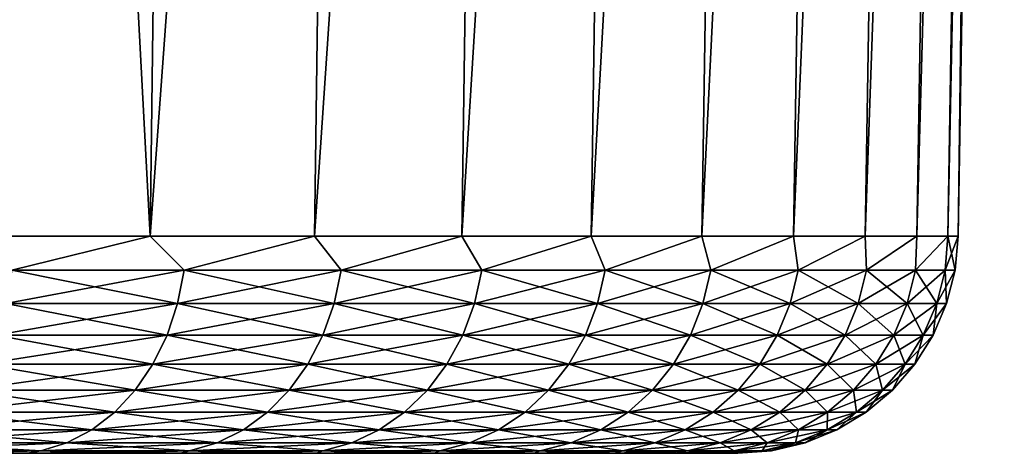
# Model space of a CAD drawing. Header units: metres. Extents: x -150 to 146, y -127 to 82.
# Tile 255 of 256: x 98.57 to 107.5, y 53.5 to 57.43. Entities that reach past the tile are written whole.
import ezdxf

# ---------------------------------------------------------------- set-up
doc = ezdxf.new("R2010")
doc.units = ezdxf.units.M
doc.layers.add('solid_ELLA_AP_WANNE_SW0001', color=7, linetype='CONTINUOUS')

msp = doc.modelspace()

# ---------------------------------------------------------------- linework, layer by layer
at = {"layer": 'solid_ELLA_AP_WANNE_SW0001'}
for points in [[(98.116341, 55.466671, -22.247248), (98.417389, 80.5, -22.535196), (100.072311, 80.5, -20.679173)], [(99.751518, 55.466671, -20.41243), (98.116341, 55.466671, -22.247248), (100.072311, 80.5, -20.679173)], [(99.751518, 55.466671, 20.412424), (98.417534, 80.5, 22.535038), (98.116341, 55.466671, 22.24724)], [(99.751518, 55.466671, 20.412424), (100.072449, 80.5, 20.679001), (98.417534, 80.5, 22.535038)], [(99.751518, 55.466671, -20.41243), (100.072311, 80.5, -20.679173), (101.581612, 80.5, -18.698208)], [(101.241447, 55.466671, -18.457827), (99.751518, 55.466671, -20.41243), (101.581612, 80.5, -18.698208)], [(99.751518, 55.466671, 20.412424), (101.581734, 80.5, 18.698023), (100.072449, 80.5, 20.679001)], [(101.241447, 55.466671, 18.457819), (101.581734, 80.5, 18.698023), (99.751518, 55.466671, 20.412424)], [(101.241447, 55.466671, -18.457827), (101.581612, 80.5, -18.698208), (102.936333, 80.5, -16.607479)], [(102.577385, 55.466671, -16.394903), (101.241447, 55.466671, -18.457827), (102.936333, 80.5, -16.607479)], [(101.241447, 55.466671, 18.457819), (102.936447, 80.5, 16.607286), (101.581734, 80.5, 18.698023)], [(102.577385, 55.466671, 16.394897), (102.936447, 80.5, 16.607286), (101.241447, 55.466671, 18.457819)], [(102.577385, 55.466671, -16.394903), (102.936333, 80.5, -16.607479), (104.123558, 80.5, -14.423231)], [(103.751488, 55.466671, -14.23577), (102.577385, 55.466671, -16.394903), (104.123558, 80.5, -14.423231)], [(102.577385, 55.466671, 16.394897), (104.12365, 80.5, 14.423036), (102.936447, 80.5, 16.607286)], [(103.751488, 55.466671, 14.235764), (104.12365, 80.5, 14.423036), (102.577385, 55.466671, 16.394897)], [(103.751488, 55.466671, -14.23577), (104.123558, 80.5, -14.423231), (105.144173, 80.5, -12.147495)], [(104.756859, 55.466671, -11.993094), (103.751488, 55.466671, -14.23577), (105.144173, 80.5, -12.147495)], [(103.751488, 55.466671, 14.235764), (105.144249, 80.5, 12.147302), (104.12365, 80.5, 14.423036)], [(104.756859, 55.466671, 11.993089), (105.144249, 80.5, 12.147302), (103.751488, 55.466671, 14.235764)], [(104.756859, 55.466671, -11.993094), (105.144173, 80.5, -12.147495), (105.983849, 80.5, -9.809517)], [(105.587608, 55.466671, -9.680039), (104.756859, 55.466671, -11.993094), (105.983849, 80.5, -9.809517)], [(104.756859, 55.466671, 11.993089), (105.983902, 80.5, 9.809337), (105.144249, 80.5, 12.147302)], [(105.587608, 55.466671, 9.680033), (105.983902, 80.5, 9.809337), (104.756859, 55.466671, 11.993089)], [(105.587608, 55.466671, -9.680039), (105.983849, 80.5, -9.809517), (106.644882, 80.5, -7.403923)], [(106.238861, 55.466671, -7.310178), (105.587608, 55.466671, -9.680039), (106.644882, 80.5, -7.403923)], [(105.587608, 55.466671, 9.680033), (106.644913, 80.5, 7.403765), (105.983902, 80.5, 9.809337)], [(106.238861, 55.466671, 7.310171), (106.644913, 80.5, 7.403765), (105.587608, 55.466671, 9.680033)], [(106.238861, 55.466671, -7.310178), (106.644882, 80.5, -7.403923), (107.118408, 80.5, -4.965326)], [(106.706787, 55.466671, -4.897417), (106.238861, 55.466671, -7.310178), (107.118408, 80.5, -4.965326)], [(106.238861, 55.466671, 7.310171), (107.118423, 80.5, 4.965205), (106.644913, 80.5, 7.403765)], [(106.706787, 55.466671, 4.89741), (107.118423, 80.5, 4.965205), (106.238861, 55.466671, 7.310171)], [(106.706787, 55.466671, -4.897417), (107.118408, 80.5, -4.965326), (107.402939, 80.5, -2.499254)], [(106.988647, 55.466663, -2.455916), (106.706787, 55.466671, -4.897417), (107.402939, 80.5, -2.499254)], [(106.706787, 55.466671, 4.89741), (107.402946, 80.5, 2.499182), (107.118423, 80.5, 4.965205)], [(106.988647, 55.466663, 2.455909), (107.402946, 80.5, 2.499182), (106.706787, 55.466671, 4.89741)], [(106.988647, 55.466663, -2.455916), (107.402939, 80.5, -2.499254), (107.500008, 80.5, -0.000005)], [(106.988647, 55.466663, -2.455916), (107.500008, 80.5, -0.000005), (107.082787, 55.466652, -0.000003)], [(106.988647, 55.466663, 2.455909), (107.082787, 55.466652, -0.000003), (107.402946, 80.5, 2.499182)], [(107.082787, 55.466652, -0.000003), (107.500008, 80.5, -0.000005), (107.402946, 80.5, 2.499182)], [(98.49688, 55.15744, -21.801924), (98.116341, 55.466671, -22.247248), (99.751518, 55.466671, -20.41243)], [(99.751518, 55.466671, 20.412424), (98.116341, 55.466671, 22.24724), (98.49688, 55.15744, 21.801916)], [(98.49688, 55.15744, -21.801924), (99.751518, 55.466671, -20.41243), (100.06044, 55.15744, -19.985037)], [(99.751518, 55.466671, 20.412424), (98.49688, 55.15744, 21.801916), (100.06044, 55.15744, 19.985029)], [(100.06044, 55.15744, -19.985037), (99.751518, 55.466671, -20.41243), (101.241447, 55.466671, -18.457827)], [(101.241447, 55.466671, 18.457819), (99.751518, 55.466671, 20.412424), (100.06044, 55.15744, 19.985029)], [(100.06044, 55.15744, -19.985037), (101.241447, 55.466671, -18.457827), (101.483849, 55.15744, -18.056385)], [(101.241447, 55.466671, 18.457819), (100.06044, 55.15744, 19.985029), (101.483849, 55.15744, 18.056379)], [(101.483849, 55.15744, -18.056385), (101.241447, 55.466671, -18.457827), (102.577385, 55.466671, -16.394903)], [(102.577385, 55.466671, 16.394897), (101.241447, 55.466671, 18.457819), (101.483849, 55.15744, 18.056379)], [(101.483849, 55.15744, -18.056385), (102.577385, 55.466671, -16.394903), (102.759148, 55.15744, -16.026754)], [(102.577385, 55.466671, 16.394897), (101.483849, 55.15744, 18.056379), (102.759148, 55.15744, 16.026749)], [(102.759148, 55.15744, -16.026754), (102.577385, 55.466671, -16.394903), (103.751488, 55.466671, -14.23577)], [(103.751488, 55.466671, 14.235764), (102.577385, 55.466671, 16.394897), (102.759148, 55.15744, 16.026749)], [(102.759148, 55.15744, -16.026754), (103.751488, 55.466671, -14.23577), (103.879211, 55.15744, -13.907497)], [(103.751488, 55.466671, 14.235764), (102.759148, 55.15744, 16.026749), (103.879211, 55.15744, 13.907492)], [(103.879211, 55.15744, -13.907497), (103.751488, 55.466671, -14.23577), (104.756859, 55.466671, -11.993094)], [(104.756859, 55.466671, 11.993089), (103.751488, 55.466671, 14.235764), (103.879211, 55.15744, 13.907492)], [(103.879211, 55.15744, -13.907497), (104.756859, 55.466671, -11.993094), (104.837769, 55.15744, -11.710464)], [(104.756859, 55.466671, 11.993089), (103.879211, 55.15744, 13.907492), (104.837769, 55.15744, 11.710457)], [(104.837769, 55.15744, -11.710464), (104.756859, 55.466671, -11.993094), (105.587608, 55.466671, -9.680039)], [(105.587608, 55.466671, 9.680033), (104.756859, 55.466671, 11.993089), (104.837769, 55.15744, 11.710457)], [(104.837769, 55.15744, -11.710464), (105.587608, 55.466671, -9.680039), (105.629456, 55.15744, -9.44794)], [(105.587608, 55.466671, 9.680033), (104.837769, 55.15744, 11.710457), (105.629456, 55.15744, 9.447933)], [(105.629456, 55.15744, -9.44794), (105.587608, 55.466671, -9.680039), (106.238861, 55.466671, -7.310178)], [(106.238861, 55.466671, 7.310171), (105.587608, 55.466671, 9.680033), (105.629456, 55.15744, 9.447933)], [(105.629456, 55.15744, -9.44794), (106.238861, 55.466671, -7.310178), (106.249855, 55.15744, -7.132579)], [(106.238861, 55.466671, 7.310171), (105.629456, 55.15744, 9.447933), (106.249855, 55.15744, 7.132573)], [(106.249855, 55.15744, -7.132579), (106.238861, 55.466671, -7.310178), (106.706787, 55.466671, -4.897417)], [(106.706787, 55.466671, 4.89741), (106.238861, 55.466671, 7.310171), (106.249855, 55.15744, 7.132573)], [(106.249855, 55.15744, -7.132579), (106.706787, 55.466671, -4.897417), (106.695496, 55.15744, -4.77733)], [(106.706787, 55.466671, 4.89741), (106.249855, 55.15744, 7.132573), (106.695496, 55.15744, 4.777324)], [(106.695496, 55.15744, -4.77733), (106.706787, 55.466671, -4.897417), (106.988647, 55.466663, -2.455916)], [(106.988647, 55.466663, 2.455909), (106.706787, 55.466671, 4.89741), (106.695496, 55.15744, 4.777324)], [(106.695496, 55.15744, -4.77733), (106.988647, 55.466663, -2.455916), (106.963882, 55.157436, -2.395365)], [(106.988647, 55.466663, 2.455909), (106.695496, 55.15744, 4.777324), (106.963882, 55.157436, 2.395358)], [(106.963882, 55.157436, -2.395365), (106.988647, 55.466663, -2.455916), (107.082787, 55.466652, -0.000003)], [(106.988647, 55.466663, 2.455909), (106.963882, 55.157436, 2.395358), (107.053505, 55.157436, -0.000003)], [(106.963882, 55.157436, -2.395365), (107.082787, 55.466652, -0.000003), (107.053505, 55.157436, -0.000003)], [(106.988647, 55.466663, 2.455909), (107.053505, 55.157436, -0.000003), (107.082787, 55.466652, -0.000003)], [(100.06044, 55.15744, -19.985037), (100.000313, 54.856174, -19.937086), (98.440506, 54.856174, -21.749613)], [(98.49688, 55.15744, -21.801924), (100.06044, 55.15744, -19.985037), (98.440506, 54.856174, -21.749613)], [(98.440506, 54.856174, 21.749607), (100.000313, 54.856174, 19.93708), (98.49688, 55.15744, 21.801916)], [(100.000313, 54.856174, 19.93708), (100.06044, 55.15744, 19.985029), (98.49688, 55.15744, 21.801916)], [(101.483849, 55.15744, -18.056385), (101.420303, 54.856174, -18.013062), (100.000313, 54.856174, -19.937086)], [(100.06044, 55.15744, -19.985037), (101.483849, 55.15744, -18.056385), (100.000313, 54.856174, -19.937086)], [(100.000313, 54.856174, 19.93708), (101.420303, 54.856174, 18.013056), (100.06044, 55.15744, 19.985029)], [(101.420303, 54.856174, 18.013056), (101.483849, 55.15744, 18.056379), (100.06044, 55.15744, 19.985029)], [(102.759148, 55.15744, -16.026754), (102.692551, 54.856174, -15.988302), (101.420303, 54.856174, -18.013062)], [(101.483849, 55.15744, -18.056385), (102.759148, 55.15744, -16.026754), (101.420303, 54.856174, -18.013062)], [(101.420303, 54.856174, 18.013056), (102.692551, 54.856174, 15.988297), (101.483849, 55.15744, 18.056379)], [(102.692551, 54.856174, 15.988297), (102.759148, 55.15744, 16.026749), (101.483849, 55.15744, 18.056379)], [(103.879211, 55.15744, -13.907497), (103.809921, 54.856174, -13.874129), (102.692551, 54.856174, -15.988302)], [(102.759148, 55.15744, -16.026754), (103.879211, 55.15744, -13.907497), (102.692551, 54.856174, -15.988302)], [(102.692551, 54.856174, 15.988297), (103.809921, 54.856174, 13.874123), (102.759148, 55.15744, 16.026749)], [(103.809921, 54.856174, 13.874123), (103.879211, 55.15744, 13.907492), (102.759148, 55.15744, 16.026749)], [(104.837769, 55.15744, -11.710464), (104.766174, 54.856174, -11.682366), (103.809921, 54.856174, -13.874129)], [(103.879211, 55.15744, -13.907497), (104.837769, 55.15744, -11.710464), (103.809921, 54.856174, -13.874129)], [(103.809921, 54.856174, 13.874123), (104.766174, 54.856174, 11.68236), (103.879211, 55.15744, 13.907492)], [(104.766174, 54.856174, 11.68236), (104.837769, 55.15744, 11.710457), (103.879211, 55.15744, 13.907492)], [(105.629456, 55.15744, -9.44794), (105.555969, 54.856174, -9.425271), (104.766174, 54.856174, -11.682366)], [(104.837769, 55.15744, -11.710464), (105.629456, 55.15744, -9.44794), (104.766174, 54.856174, -11.682366)], [(104.766174, 54.856174, 11.68236), (105.555969, 54.856174, 9.425264), (104.837769, 55.15744, 11.710457)], [(105.555969, 54.856174, 9.425264), (105.629456, 55.15744, 9.447933), (104.837769, 55.15744, 11.710457)], [(106.249855, 55.15744, -7.132579), (106.174881, 54.856174, -7.115466), (105.555969, 54.856174, -9.425271)], [(105.629456, 55.15744, -9.44794), (106.249855, 55.15744, -7.132579), (105.555969, 54.856174, -9.425271)], [(105.555969, 54.856174, 9.425264), (106.174881, 54.856174, 7.115459), (105.629456, 55.15744, 9.447933)], [(106.174881, 54.856174, 7.115459), (106.249855, 55.15744, 7.132573), (105.629456, 55.15744, 9.447933)], [(106.695496, 55.15744, -4.77733), (106.619446, 54.856174, -4.765868), (106.174881, 54.856174, -7.115466)], [(106.249855, 55.15744, -7.132579), (106.695496, 55.15744, -4.77733), (106.174881, 54.856174, -7.115466)], [(106.174881, 54.856174, 7.115459), (106.619446, 54.856174, 4.765862), (106.249855, 55.15744, 7.132573)], [(106.619446, 54.856174, 4.765862), (106.695496, 55.15744, 4.777324), (106.249855, 55.15744, 7.132573)], [(106.695496, 55.15744, -4.77733), (106.963882, 55.157436, -2.395365), (106.619446, 54.856174, -4.765868)], [(106.619446, 54.856174, 4.765862), (106.887184, 54.856171, 2.389611), (106.695496, 55.15744, 4.777324)], [(106.963882, 55.157436, -2.395365), (106.887184, 54.856171, -2.389617), (106.619446, 54.856174, -4.765868)], [(106.887184, 54.856171, 2.389611), (106.963882, 55.157436, 2.395358), (106.695496, 55.15744, 4.777324)], [(107.053505, 55.157436, -0.000003), (106.976601, 54.856171, -0.000003), (106.887184, 54.856171, -2.389617)], [(106.887184, 54.856171, 2.389611), (106.976601, 54.856171, -0.000003), (106.963882, 55.157436, 2.395358)], [(106.963882, 55.157436, -2.395365), (107.053505, 55.157436, -0.000003), (106.887184, 54.856171, -2.389617)], [(106.963882, 55.157436, 2.395358), (106.976601, 54.856171, -0.000003), (107.053505, 55.157436, -0.000003)], [(100.000313, 54.856174, -19.937086), (99.904404, 54.570469, -19.860601), (98.350578, 54.570469, -21.666176)], [(98.440506, 54.856174, -21.749613), (100.000313, 54.856174, -19.937086), (98.350578, 54.570469, -21.666176)], [(98.350578, 54.570469, 21.66617), (99.904404, 54.570469, 19.860596), (98.440506, 54.856174, 21.749607)], [(99.904404, 54.570469, 19.860596), (100.000313, 54.856174, 19.93708), (98.440506, 54.856174, 21.749607)], [(101.420303, 54.856174, -18.013062), (101.318954, 54.570469, -17.943958), (99.904404, 54.570469, -19.860601)], [(100.000313, 54.856174, -19.937086), (101.420303, 54.856174, -18.013062), (99.904404, 54.570469, -19.860601)], [(99.904404, 54.570469, 19.860596), (101.318954, 54.570469, 17.943953), (100.000313, 54.856174, 19.93708)], [(101.318954, 54.570469, 17.943953), (101.420303, 54.856174, 18.013056), (100.000313, 54.856174, 19.93708)], [(102.692551, 54.856174, -15.988302), (102.586311, 54.570469, -15.926967), (101.318954, 54.570469, -17.943958)], [(101.420303, 54.856174, -18.013062), (102.692551, 54.856174, -15.988302), (101.318954, 54.570469, -17.943958)], [(101.318954, 54.570469, 17.943953), (102.586311, 54.570469, 15.926961), (101.420303, 54.856174, 18.013056)], [(102.586311, 54.570469, 15.926961), (102.692551, 54.856174, 15.988297), (101.420303, 54.856174, 18.013056)], [(103.809921, 54.856174, -13.874129), (103.699402, 54.570469, -13.820904), (102.586311, 54.570469, -15.926967)], [(102.692551, 54.856174, -15.988302), (103.809921, 54.856174, -13.874129), (102.586311, 54.570469, -15.926967)], [(102.586311, 54.570469, 15.926961), (103.699402, 54.570469, 13.820898), (102.692551, 54.856174, 15.988297)], [(103.699402, 54.570469, 13.820898), (103.809921, 54.856174, 13.874123), (102.692551, 54.856174, 15.988297)], [(104.766174, 54.856174, -11.682366), (104.651985, 54.570469, -11.637549), (103.699402, 54.570469, -13.820904)], [(103.809921, 54.856174, -13.874129), (104.766174, 54.856174, -11.682366), (103.699402, 54.570469, -13.820904)], [(103.699402, 54.570469, 13.820898), (104.651985, 54.570469, 11.637544), (103.809921, 54.856174, 13.874123)], [(104.651985, 54.570469, 11.637544), (104.766174, 54.856174, 11.68236), (103.809921, 54.856174, 13.874123)], [(105.555969, 54.856174, -9.425271), (105.438751, 54.570469, -9.389113), (104.651985, 54.570469, -11.637549)], [(104.766174, 54.856174, -11.682366), (105.555969, 54.856174, -9.425271), (104.651985, 54.570469, -11.637549)], [(104.651985, 54.570469, 11.637544), (105.438751, 54.570469, 9.389107), (104.766174, 54.856174, 11.68236)], [(105.438751, 54.570469, 9.389107), (105.555969, 54.856174, 9.425264), (104.766174, 54.856174, 11.68236)], [(106.174881, 54.856174, -7.115466), (106.055283, 54.570469, -7.088169), (105.438751, 54.570469, -9.389113)], [(105.555969, 54.856174, -9.425271), (106.174881, 54.856174, -7.115466), (105.438751, 54.570469, -9.389113)], [(105.438751, 54.570469, 9.389107), (106.055283, 54.570469, 7.088162), (105.555969, 54.856174, 9.425264)], [(106.055283, 54.570469, 7.088162), (106.174881, 54.856174, 7.115459), (105.555969, 54.856174, 9.425264)], [(106.619446, 54.856174, -4.765868), (106.498146, 54.570469, -4.747585), (106.055283, 54.570469, -7.088169)], [(106.174881, 54.856174, -7.115466), (106.619446, 54.856174, -4.765868), (106.055283, 54.570469, -7.088169)], [(106.055283, 54.570469, 7.088162), (106.498146, 54.570469, 4.747579), (106.174881, 54.856174, 7.115459)], [(106.498146, 54.570469, 4.747579), (106.619446, 54.856174, 4.765862), (106.174881, 54.856174, 7.115459)], [(106.619446, 54.856174, -4.765868), (106.887184, 54.856171, -2.389617), (106.498146, 54.570469, -4.747585)], [(106.498146, 54.570469, 4.747579), (106.764862, 54.570469, 2.380444), (106.619446, 54.856174, 4.765862)], [(106.887184, 54.856171, -2.389617), (106.764862, 54.570469, -2.38045), (106.498146, 54.570469, -4.747585)], [(106.764862, 54.570469, 2.380444), (106.887184, 54.856171, 2.389611), (106.619446, 54.856174, 4.765862)], [(106.976601, 54.856171, -0.000003), (106.853928, 54.570469, -0.000003), (106.764862, 54.570469, -2.38045)], [(106.764862, 54.570469, 2.380444), (106.853928, 54.570469, -0.000003), (106.887184, 54.856171, 2.389611)], [(106.887184, 54.856171, -2.389617), (106.976601, 54.856171, -0.000003), (106.764862, 54.570469, -2.38045)], [(106.887184, 54.856171, 2.389611), (106.853928, 54.570469, -0.000003), (106.976601, 54.856171, -0.000003)], [(99.904404, 54.570469, -19.860601), (99.775032, 54.307228, -19.757433), (98.229286, 54.307228, -21.553627)], [(98.350578, 54.570469, -21.666176), (99.904404, 54.570469, -19.860601), (98.229286, 54.307228, -21.553627)], [(98.229286, 54.307228, 21.553621), (99.775032, 54.307228, 19.757427), (98.350578, 54.570469, 21.66617)], [(99.775032, 54.307228, 19.757427), (99.904404, 54.570469, 19.860596), (98.350578, 54.570469, 21.66617)], [(101.318954, 54.570469, -17.943958), (101.182236, 54.307228, -17.850746), (99.775032, 54.307228, -19.757433)], [(99.904404, 54.570469, -19.860601), (101.318954, 54.570469, -17.943958), (99.775032, 54.307228, -19.757433)], [(99.775032, 54.307228, 19.757427), (101.182236, 54.307228, 17.85074), (99.904404, 54.570469, 19.860596)], [(101.182236, 54.307228, 17.85074), (101.318954, 54.570469, 17.943953), (99.904404, 54.570469, 19.860596)], [(102.586311, 54.570469, -15.926967), (102.443008, 54.307228, -15.844232), (101.182236, 54.307228, -17.850746)], [(101.318954, 54.570469, -17.943958), (102.586311, 54.570469, -15.926967), (101.182236, 54.307228, -17.850746)], [(101.182236, 54.307228, 17.85074), (102.443008, 54.307228, 15.844225), (101.318954, 54.570469, 17.943953)], [(102.443008, 54.307228, 15.844225), (102.586311, 54.570469, 15.926961), (101.318954, 54.570469, 17.943953)], [(103.699402, 54.570469, -13.820904), (103.550316, 54.307228, -13.749109), (102.443008, 54.307228, -15.844232)], [(102.586311, 54.570469, -15.926967), (103.699402, 54.570469, -13.820904), (102.443008, 54.307228, -15.844232)], [(102.443008, 54.307228, 15.844225), (103.550316, 54.307228, 13.749103), (102.586311, 54.570469, 15.926961)], [(103.550316, 54.307228, 13.749103), (103.699402, 54.570469, 13.820898), (102.586311, 54.570469, 15.926961)], [(104.651985, 54.570469, -11.637549), (104.497955, 54.307228, -11.577096), (103.550316, 54.307228, -13.749109)], [(103.699402, 54.570469, -13.820904), (104.651985, 54.570469, -11.637549), (103.550316, 54.307228, -13.749109)], [(103.550316, 54.307228, 13.749103), (104.497955, 54.307228, 11.57709), (103.699402, 54.570469, 13.820898)], [(104.497955, 54.307228, 11.57709), (104.651985, 54.570469, 11.637544), (103.699402, 54.570469, 13.820898)], [(105.438751, 54.570469, -9.389113), (105.280632, 54.307228, -9.34034), (104.497955, 54.307228, -11.577096)], [(104.651985, 54.570469, -11.637549), (105.438751, 54.570469, -9.389113), (104.497955, 54.307228, -11.577096)], [(104.497955, 54.307228, 11.57709), (105.280632, 54.307228, 9.340334), (104.651985, 54.570469, 11.637544)], [(105.280632, 54.307228, 9.340334), (105.438751, 54.570469, 9.389107), (104.651985, 54.570469, 11.637544)], [(106.055283, 54.570469, -7.088169), (105.893959, 54.307228, -7.051348), (105.280632, 54.307228, -9.34034)], [(105.438751, 54.570469, -9.389113), (106.055283, 54.570469, -7.088169), (105.280632, 54.307228, -9.34034)], [(105.280632, 54.307228, 9.340334), (105.893959, 54.307228, 7.051342), (105.438751, 54.570469, 9.389107)], [(105.893959, 54.307228, 7.051342), (106.055283, 54.570469, 7.088162), (105.438751, 54.570469, 9.389107)], [(106.498146, 54.570469, -4.747585), (106.334526, 54.307228, -4.722922), (105.893959, 54.307228, -7.051348)], [(106.055283, 54.570469, -7.088169), (106.498146, 54.570469, -4.747585), (105.893959, 54.307228, -7.051348)], [(105.893959, 54.307228, 7.051342), (106.334526, 54.307228, 4.722916), (106.055283, 54.570469, 7.088162)], [(106.334526, 54.307228, 4.722916), (106.498146, 54.570469, 4.747579), (106.055283, 54.570469, 7.088162)], [(106.764862, 54.570469, -2.38045), (106.599854, 54.307228, -2.368084), (106.334526, 54.307228, -4.722922)], [(106.498146, 54.570469, -4.747585), (106.764862, 54.570469, -2.38045), (106.334526, 54.307228, -4.722922)], [(106.334526, 54.307228, 4.722916), (106.599854, 54.307228, 2.368078), (106.498146, 54.570469, 4.747579)], [(106.599854, 54.307228, 2.368078), (106.764862, 54.570469, 2.380444), (106.498146, 54.570469, 4.747579)], [(106.853928, 54.570469, -0.000003), (106.688461, 54.307228, -0.000003), (106.599854, 54.307228, -2.368084)], [(106.599854, 54.307228, 2.368078), (106.688461, 54.307228, -0.000003), (106.764862, 54.570469, 2.380444)], [(106.764862, 54.570469, -2.38045), (106.853928, 54.570469, -0.000003), (106.599854, 54.307228, -2.368084)], [(106.764862, 54.570469, 2.380444), (106.688461, 54.307228, -0.000003), (106.853928, 54.570469, -0.000003)], [(99.775032, 54.307228, -19.757433), (99.615326, 54.072819, -19.630072), (98.079544, 54.072819, -21.414688)], [(98.229286, 54.307228, -21.553627), (99.775032, 54.307228, -19.757433), (98.079544, 54.072819, -21.414688)], [(98.079544, 54.072819, 21.41468), (99.615326, 54.072819, 19.630066), (98.229286, 54.307228, 21.553621)], [(99.615326, 54.072819, 19.630066), (99.775032, 54.307228, 19.757427), (98.229286, 54.307228, 21.553621)], [(101.182236, 54.307228, -17.850746), (101.013458, 54.072819, -17.735676), (99.615326, 54.072819, -19.630072)], [(99.775032, 54.307228, -19.757433), (101.182236, 54.307228, -17.850746), (99.615326, 54.072819, -19.630072)], [(99.615326, 54.072819, 19.630066), (101.013458, 54.072819, 17.73567), (99.775032, 54.307228, 19.757427)], [(101.013458, 54.072819, 17.73567), (101.182236, 54.307228, 17.85074), (99.775032, 54.307228, 19.757427)], [(102.443008, 54.307228, -15.844232), (102.266106, 54.072819, -15.742096), (101.013458, 54.072819, -17.735676)], [(101.182236, 54.307228, -17.850746), (102.443008, 54.307228, -15.844232), (101.013458, 54.072819, -17.735676)], [(101.013458, 54.072819, 17.73567), (102.266106, 54.072819, 15.742089), (101.182236, 54.307228, 17.85074)], [(102.266106, 54.072819, 15.742089), (102.443008, 54.307228, 15.844225), (101.182236, 54.307228, 17.85074)], [(103.550316, 54.307228, -13.749109), (103.366272, 54.072819, -13.660479), (102.266106, 54.072819, -15.742096)], [(102.443008, 54.307228, -15.844232), (103.550316, 54.307228, -13.749109), (102.266106, 54.072819, -15.742096)], [(102.266106, 54.072819, 15.742089), (103.366272, 54.072819, 13.660473), (102.443008, 54.307228, 15.844225)], [(103.366272, 54.072819, 13.660473), (103.550316, 54.307228, 13.749103), (102.443008, 54.307228, 15.844225)], [(104.497955, 54.307228, -11.577096), (104.3078, 54.072819, -11.502467), (103.366272, 54.072819, -13.660479)], [(103.550316, 54.307228, -13.749109), (104.497955, 54.307228, -11.577096), (103.366272, 54.072819, -13.660479)], [(103.366272, 54.072819, 13.660473), (104.3078, 54.072819, 11.502461), (103.550316, 54.307228, 13.749103)], [(104.3078, 54.072819, 11.502461), (104.497955, 54.307228, 11.57709), (103.550316, 54.307228, 13.749103)], [(105.280632, 54.307228, -9.34034), (105.085434, 54.072819, -9.280129), (104.3078, 54.072819, -11.502467)], [(104.497955, 54.307228, -11.577096), (105.280632, 54.307228, -9.34034), (104.3078, 54.072819, -11.502467)], [(104.3078, 54.072819, 11.502461), (105.085434, 54.072819, 9.280124), (104.497955, 54.307228, 11.57709)], [(105.085434, 54.072819, 9.280124), (105.280632, 54.307228, 9.340334), (104.497955, 54.307228, 11.57709)], [(105.893959, 54.307228, -7.051348), (105.694809, 54.072819, -7.005893), (105.085434, 54.072819, -9.280129)], [(105.280632, 54.307228, -9.34034), (105.893959, 54.307228, -7.051348), (105.085434, 54.072819, -9.280129)], [(105.085434, 54.072819, 9.280124), (105.694809, 54.072819, 7.005887), (105.280632, 54.307228, 9.340334)], [(105.694809, 54.072819, 7.005887), (105.893959, 54.307228, 7.051342), (105.280632, 54.307228, 9.340334)], [(106.334526, 54.307228, -4.722922), (106.132538, 54.072819, -4.692477), (105.694809, 54.072819, -7.005893)], [(105.893959, 54.307228, -7.051348), (106.334526, 54.307228, -4.722922), (105.694809, 54.072819, -7.005893)], [(105.694809, 54.072819, 7.005887), (106.132538, 54.072819, 4.692472), (105.893959, 54.307228, 7.051342)], [(106.132538, 54.072819, 4.692472), (106.334526, 54.307228, 4.722916), (105.893959, 54.307228, 7.051342)], [(106.599854, 54.307228, -2.368084), (106.396149, 54.072815, -2.352819), (106.132538, 54.072819, -4.692477)], [(106.334526, 54.307228, -4.722922), (106.599854, 54.307228, -2.368084), (106.132538, 54.072819, -4.692477)], [(106.132538, 54.072819, 4.692472), (106.396149, 54.072815, 2.352813), (106.334526, 54.307228, 4.722916)], [(106.396149, 54.072815, 2.352813), (106.599854, 54.307228, 2.368078), (106.334526, 54.307228, 4.722916)], [(106.688461, 54.307228, -0.000003), (106.484184, 54.072815, -0.000003), (106.396149, 54.072815, -2.352819)], [(106.396149, 54.072815, 2.352813), (106.484184, 54.072815, -0.000003), (106.599854, 54.307228, 2.368078)], [(106.599854, 54.307228, -2.368084), (106.688461, 54.307228, -0.000003), (106.396149, 54.072815, -2.352819)], [(106.599854, 54.307228, 2.368078), (106.484184, 54.072815, -0.000003), (106.688461, 54.307228, -0.000003)], [(99.615326, 54.072819, -19.630072), (99.429146, 53.872902, -19.481596), (97.904976, 53.872902, -21.252714)], [(98.079544, 54.072819, -21.414688), (99.615326, 54.072819, -19.630072), (97.904976, 53.872902, -21.252714)], [(97.904976, 53.872902, 21.252708), (99.429146, 53.872902, 19.48159), (98.079544, 54.072819, 21.41468)], [(99.429146, 53.872902, 19.48159), (99.615326, 54.072819, 19.630066), (98.079544, 54.072819, 21.41468)], [(101.013458, 54.072819, -17.735676), (100.816696, 53.872902, -17.60153), (99.429146, 53.872902, -19.481596)], [(99.615326, 54.072819, -19.630072), (101.013458, 54.072819, -17.735676), (99.429146, 53.872902, -19.481596)], [(99.429146, 53.872902, 19.48159), (100.816696, 53.872902, 17.601524), (99.615326, 54.072819, 19.630066)], [(100.816696, 53.872902, 17.601524), (101.013458, 54.072819, 17.73567), (99.615326, 54.072819, 19.630066)], [(102.266106, 54.072819, -15.742096), (102.059875, 53.872902, -15.623028), (100.816696, 53.872902, -17.60153)], [(101.013458, 54.072819, -17.735676), (102.266106, 54.072819, -15.742096), (100.816696, 53.872902, -17.60153)], [(100.816696, 53.872902, 17.601524), (102.059875, 53.872902, 15.623022), (101.013458, 54.072819, 17.73567)], [(102.059875, 53.872902, 15.623022), (102.266106, 54.072819, 15.742089), (101.013458, 54.072819, 17.73567)], [(103.366272, 54.072819, -13.660479), (103.151718, 53.872898, -13.557156), (102.059875, 53.872902, -15.623028)], [(102.266106, 54.072819, -15.742096), (103.366272, 54.072819, -13.660479), (102.059875, 53.872902, -15.623028)], [(102.059875, 53.872902, 15.623022), (103.151718, 53.872898, 13.55715), (102.266106, 54.072819, 15.742089)], [(103.151718, 53.872898, 13.55715), (103.366272, 54.072819, 13.660473), (102.266106, 54.072819, 15.742089)], [(104.3078, 54.072819, -11.502467), (104.086128, 53.872898, -11.415467), (103.151718, 53.872898, -13.557156)], [(103.366272, 54.072819, -13.660479), (104.3078, 54.072819, -11.502467), (103.151718, 53.872898, -13.557156)], [(103.151718, 53.872898, 13.55715), (104.086128, 53.872898, 11.415461), (103.366272, 54.072819, 13.660473)], [(104.086128, 53.872898, 11.415461), (104.3078, 54.072819, 11.502461), (103.366272, 54.072819, 13.660473)], [(105.085434, 54.072819, -9.280129), (104.85788, 53.872898, -9.209938), (104.086128, 53.872898, -11.415467)], [(104.3078, 54.072819, -11.502467), (105.085434, 54.072819, -9.280129), (104.086128, 53.872898, -11.415467)], [(104.086128, 53.872898, 11.415461), (104.85788, 53.872898, 9.209931), (104.3078, 54.072819, 11.502461)], [(104.85788, 53.872898, 9.209931), (105.085434, 54.072819, 9.280124), (104.3078, 54.072819, 11.502461)], [(105.694809, 54.072819, -7.005893), (105.462646, 53.872898, -6.952903), (104.85788, 53.872898, -9.209938)], [(105.085434, 54.072819, -9.280129), (105.694809, 54.072819, -7.005893), (104.85788, 53.872898, -9.209938)], [(104.85788, 53.872898, 9.209931), (105.462646, 53.872898, 6.952897), (105.085434, 54.072819, 9.280124)], [(105.462646, 53.872898, 6.952897), (105.694809, 54.072819, 7.005887), (105.085434, 54.072819, 9.280124)], [(106.132538, 54.072819, -4.692477), (105.897057, 53.872898, -4.656985), (105.462646, 53.872898, -6.952903)], [(105.694809, 54.072819, -7.005893), (106.132538, 54.072819, -4.692477), (105.462646, 53.872898, -6.952903)], [(105.462646, 53.872898, 6.952897), (105.897057, 53.872898, 4.656979), (105.694809, 54.072819, 7.005887)], [(105.897057, 53.872898, 4.656979), (106.132538, 54.072819, 4.692472), (105.694809, 54.072819, 7.005887)], [(106.132538, 54.072819, -4.692477), (106.396149, 54.072815, -2.352819), (105.897057, 53.872898, -4.656985)], [(105.897057, 53.872898, 4.656979), (106.158684, 53.872898, 2.335017), (106.132538, 54.072819, 4.692472)], [(106.396149, 54.072815, -2.352819), (106.158684, 53.872898, -2.335023), (105.897057, 53.872898, -4.656985)], [(106.158684, 53.872898, 2.335017), (106.396149, 54.072815, 2.352813), (106.132538, 54.072819, 4.692472)], [(106.484184, 54.072815, -0.000003), (106.246056, 53.872898, -0.000003), (106.158684, 53.872898, -2.335023)], [(106.158684, 53.872898, 2.335017), (106.246056, 53.872898, -0.000003), (106.396149, 54.072815, 2.352813)], [(106.396149, 54.072815, -2.352819), (106.484184, 54.072815, -0.000003), (106.158684, 53.872898, -2.335023)], [(106.396149, 54.072815, 2.352813), (106.246056, 53.872898, -0.000003), (106.484184, 54.072815, -0.000003)], [(99.429146, 53.872902, -19.481596), (99.220985, 53.712307, -19.315596), (97.709808, 53.712307, -21.071623)], [(97.904976, 53.872902, -21.252714), (99.429146, 53.872902, -19.481596), (97.709808, 53.712307, -21.071623)], [(97.709808, 53.712307, 21.071617), (99.220985, 53.712307, 19.31559), (97.904976, 53.872902, 21.252708)], [(99.220985, 53.712307, 19.31559), (99.429146, 53.872902, 19.48159), (97.904976, 53.872902, 21.252708)], [(100.816696, 53.872902, -17.60153), (100.596718, 53.712307, -17.45155), (99.220985, 53.712307, -19.315596)], [(99.429146, 53.872902, -19.481596), (100.816696, 53.872902, -17.60153), (99.220985, 53.712307, -19.315596)], [(99.220985, 53.712307, 19.31559), (100.596718, 53.712307, 17.451544), (99.429146, 53.872902, 19.48159)], [(100.596718, 53.712307, 17.451544), (100.816696, 53.872902, 17.601524), (99.429146, 53.872902, 19.48159)], [(102.059875, 53.872902, -15.623028), (101.8293, 53.712307, -15.489906), (100.596718, 53.712307, -17.45155)], [(100.816696, 53.872902, -17.60153), (102.059875, 53.872902, -15.623028), (100.596718, 53.712307, -17.45155)], [(100.596718, 53.712307, 17.451544), (101.8293, 53.712307, 15.489901), (100.816696, 53.872902, 17.601524)], [(101.8293, 53.712307, 15.489901), (102.059875, 53.872902, 15.623022), (100.816696, 53.872902, 17.601524)], [(102.059875, 53.872902, -15.623028), (103.151718, 53.872898, -13.557156), (101.8293, 53.712307, -15.489906)], [(101.8293, 53.712307, 15.489901), (102.911842, 53.712307, 13.441631), (102.059875, 53.872902, 15.623022)], [(103.151718, 53.872898, -13.557156), (102.911842, 53.712307, -13.441637), (101.8293, 53.712307, -15.489906)], [(102.911842, 53.712307, 13.441631), (103.151718, 53.872898, 13.55715), (102.059875, 53.872902, 15.623022)], [(104.086128, 53.872898, -11.415467), (103.838287, 53.712307, -11.318197), (102.911842, 53.712307, -13.441637)], [(103.151718, 53.872898, -13.557156), (104.086128, 53.872898, -11.415467), (102.911842, 53.712307, -13.441637)], [(102.911842, 53.712307, 13.441631), (103.838287, 53.712307, 11.318192), (103.151718, 53.872898, 13.55715)], [(103.838287, 53.712307, 11.318192), (104.086128, 53.872898, 11.415461), (103.151718, 53.872898, 13.55715)], [(104.85788, 53.872898, -9.209938), (104.603462, 53.712307, -9.131461), (103.838287, 53.712307, -11.318197)], [(104.086128, 53.872898, -11.415467), (104.85788, 53.872898, -9.209938), (103.838287, 53.712307, -11.318197)], [(103.838287, 53.712307, 11.318192), (104.603462, 53.712307, 9.131455), (104.086128, 53.872898, 11.415461)], [(104.603462, 53.712307, 9.131455), (104.85788, 53.872898, 9.209931), (104.086128, 53.872898, 11.415461)], [(105.462646, 53.872898, -6.952903), (105.203079, 53.712307, -6.893659), (104.603462, 53.712307, -9.131461)], [(104.85788, 53.872898, -9.209938), (105.462646, 53.872898, -6.952903), (104.603462, 53.712307, -9.131461)], [(104.603462, 53.712307, 9.131455), (105.203079, 53.712307, 6.893652), (104.85788, 53.872898, 9.209931)], [(105.203079, 53.712307, 6.893652), (105.462646, 53.872898, 6.952897), (104.85788, 53.872898, 9.209931)], [(105.897057, 53.872898, -4.656985), (105.633789, 53.712307, -4.617304), (105.203079, 53.712307, -6.893659)], [(105.462646, 53.872898, -6.952903), (105.897057, 53.872898, -4.656985), (105.203079, 53.712307, -6.893659)], [(105.203079, 53.712307, 6.893652), (105.633789, 53.712307, 4.617298), (105.462646, 53.872898, 6.952897)], [(105.633789, 53.712307, 4.617298), (105.897057, 53.872898, 4.656979), (105.462646, 53.872898, 6.952897)], [(106.158684, 53.872898, -2.335023), (105.893181, 53.712307, -2.315127), (105.633789, 53.712307, -4.617304)], [(105.897057, 53.872898, -4.656985), (106.158684, 53.872898, -2.335023), (105.633789, 53.712307, -4.617304)], [(105.633789, 53.712307, 4.617298), (105.893181, 53.712307, 2.315121), (105.897057, 53.872898, 4.656979)], [(106.246056, 53.872898, -0.000003), (105.979813, 53.712307, -0.000003), (105.893181, 53.712307, -2.315127)], [(105.893181, 53.712307, 2.315121), (105.979813, 53.712307, -0.000003), (106.158684, 53.872898, 2.335017)], [(106.158684, 53.872898, -2.335023), (106.246056, 53.872898, -0.000003), (105.893181, 53.712307, -2.315127)], [(105.893181, 53.712307, 2.315121), (106.158684, 53.872898, 2.335017), (105.897057, 53.872898, 4.656979)], [(106.158684, 53.872898, 2.335017), (105.979813, 53.712307, -0.000003), (106.246056, 53.872898, -0.000003)], [(99.220985, 53.712307, -19.315596), (98.995888, 53.594921, -19.136084), (97.498749, 53.594921, -20.87579)], [(97.709808, 53.712307, -21.071623), (99.220985, 53.712307, -19.315596), (97.498749, 53.594921, -20.87579)], [(97.498749, 53.594921, 20.875784), (98.995888, 53.594921, 19.136078), (97.709808, 53.712307, 21.071617)], [(98.995888, 53.594921, 19.136078), (99.220985, 53.712307, 19.31559), (97.709808, 53.712307, 21.071617)], [(100.596718, 53.712307, -17.45155), (100.358833, 53.594921, -17.28936), (98.995888, 53.594921, -19.136084)], [(99.220985, 53.712307, -19.315596), (100.596718, 53.712307, -17.45155), (98.995888, 53.594921, -19.136084)], [(98.995888, 53.594921, 19.136078), (100.358833, 53.594921, 17.289354), (99.220985, 53.712307, 19.31559)], [(100.358833, 53.594921, 17.289354), (100.596718, 53.712307, 17.451544), (99.220985, 53.712307, 19.31559)], [(101.8293, 53.712307, -15.489906), (101.579956, 53.594921, -15.345948), (100.358833, 53.594921, -17.28936)], [(100.596718, 53.712307, -17.45155), (101.8293, 53.712307, -15.489906), (100.358833, 53.594921, -17.28936)], [(100.358833, 53.594921, 17.289354), (101.579956, 53.594921, 15.345942), (100.596718, 53.712307, 17.451544)], [(101.579956, 53.594921, 15.345942), (101.8293, 53.712307, 15.489901), (100.596718, 53.712307, 17.451544)], [(102.911842, 53.712307, -13.441637), (102.652435, 53.594921, -13.316715), (101.579956, 53.594921, -15.345948)], [(101.8293, 53.712307, -15.489906), (102.911842, 53.712307, -13.441637), (101.579956, 53.594921, -15.345948)], [(101.579956, 53.594921, 15.345942), (102.652435, 53.594921, 13.316709), (101.8293, 53.712307, 15.489901)], [(102.652435, 53.594921, 13.316709), (102.911842, 53.712307, 13.441631), (101.8293, 53.712307, 15.489901)], [(103.838287, 53.712307, -11.318197), (103.570274, 53.594921, -11.21301), (102.652435, 53.594921, -13.316715)], [(102.911842, 53.712307, -13.441637), (103.838287, 53.712307, -11.318197), (102.652435, 53.594921, -13.316715)], [(102.652435, 53.594921, 13.316709), (103.570274, 53.594921, 11.213003), (102.911842, 53.712307, 13.441631)], [(103.570274, 53.594921, 11.213003), (103.838287, 53.712307, 11.318192), (102.911842, 53.712307, 13.441631)], [(104.603462, 53.712307, -9.131461), (104.328339, 53.594921, -9.046597), (103.570274, 53.594921, -11.21301)], [(103.838287, 53.712307, -11.318197), (104.603462, 53.712307, -9.131461), (103.570274, 53.594921, -11.21301)], [(103.570274, 53.594921, 11.213003), (104.328339, 53.594921, 9.04659), (103.838287, 53.712307, 11.318192)], [(104.328339, 53.594921, 9.04659), (104.603462, 53.712307, 9.131455), (103.838287, 53.712307, 11.318192)], [(105.203079, 53.712307, -6.893659), (104.922379, 53.594921, -6.829591), (104.328339, 53.594921, -9.046597)], [(104.603462, 53.712307, -9.131461), (105.203079, 53.712307, -6.893659), (104.328339, 53.594921, -9.046597)], [(104.328339, 53.594921, 9.04659), (104.922379, 53.594921, 6.829585), (104.603462, 53.712307, 9.131455)], [(104.922379, 53.594921, 6.829585), (105.203079, 53.712307, 6.893652), (104.603462, 53.712307, 9.131455)], [(105.633789, 53.712307, -4.617304), (105.349091, 53.594921, -4.574392), (104.922379, 53.594921, -6.829591)], [(105.203079, 53.712307, -6.893659), (105.633789, 53.712307, -4.617304), (104.922379, 53.594921, -6.829591)], [(104.922379, 53.594921, 6.829585), (105.349091, 53.594921, 4.574386), (105.203079, 53.712307, 6.893652)], [(105.349091, 53.594921, 4.574386), (105.633789, 53.712307, 4.617298), (105.203079, 53.712307, 6.893652)], [(105.893181, 53.712307, -2.315127), (105.606071, 53.594921, -2.293611), (105.349091, 53.594921, -4.574392)], [(105.633789, 53.712307, -4.617304), (105.893181, 53.712307, -2.315127), (105.349091, 53.594921, -4.574392)], [(105.349091, 53.594921, 4.574386), (105.606071, 53.594921, 2.293605), (105.633789, 53.712307, 4.617298)], [(105.979813, 53.712307, -0.000003), (105.691895, 53.594921, -0.000003), (105.606071, 53.594921, -2.293611)], [(105.606071, 53.594921, 2.293605), (105.691895, 53.594921, -0.000003), (105.893181, 53.712307, 2.315121)], [(105.893181, 53.712307, -2.315127), (105.979813, 53.712307, -0.000003), (105.606071, 53.594921, -2.293611)], [(105.606071, 53.594921, 2.293605), (105.893181, 53.712307, 2.315121), (105.633789, 53.712307, 4.617298)], [(105.893181, 53.712307, 2.315121), (105.691895, 53.594921, -0.000003), (105.979813, 53.712307, -0.000003)], [(98.759277, 53.523579, -18.947395), (97.890976, 53.5, -19.517418), (97.106789, 53.5, -20.400745)], [(97.276901, 53.523579, -20.669949), (98.759277, 53.523579, -18.947395), (97.106789, 53.5, -20.400745)], [(98.995888, 53.594921, -19.136084), (98.759277, 53.523579, -18.947395), (97.276901, 53.523579, -20.669949)], [(97.498749, 53.594921, -20.87579), (98.995888, 53.594921, -19.136084), (97.276901, 53.523579, -20.669949)], [(97.276901, 53.523579, 20.669941), (98.759277, 53.523579, 18.94739), (97.498749, 53.594921, 20.875784)], [(97.891708, 53.5, 19.516552), (98.759277, 53.523579, 18.94739), (97.276901, 53.523579, 20.669941)], [(98.759277, 53.523579, 18.94739), (98.995888, 53.594921, 19.136078), (97.498749, 53.594921, 20.875784)], [(98.759277, 53.523579, -18.947395), (98.637802, 53.5, -18.605688), (97.890976, 53.5, -19.517418)], [(97.891708, 53.5, 19.516552), (98.638489, 53.5, 18.604811), (98.759277, 53.523579, 18.94739)], [(100.108788, 53.523579, -17.118881), (99.350914, 53.5, -17.661497), (98.637802, 53.5, -18.605688)], [(98.759277, 53.523579, -18.947395), (100.108788, 53.523579, -17.118881), (98.637802, 53.5, -18.605688)], [(98.638489, 53.5, 18.604811), (99.351547, 53.5, 17.660627), (98.759277, 53.523579, 18.94739)], [(100.358833, 53.594921, -17.28936), (100.108788, 53.523579, -17.118881), (98.759277, 53.523579, -18.947395)], [(98.995888, 53.594921, -19.136084), (100.358833, 53.594921, -17.28936), (98.759277, 53.523579, -18.947395)], [(98.759277, 53.523579, 18.94739), (100.108788, 53.523579, 17.118876), (98.995888, 53.594921, 19.136078)], [(99.351547, 53.5, 17.660627), (100.108788, 53.523579, 17.118876), (98.759277, 53.523579, 18.94739)], [(100.108788, 53.523579, 17.118876), (100.358833, 53.594921, 17.289354), (98.995888, 53.594921, 19.136078)], [(100.108788, 53.523579, -17.118881), (100.027512, 53.5, -16.688929), (99.350914, 53.5, -17.661497)], [(99.351547, 53.5, 17.660627), (100.028084, 53.5, 16.68807), (100.108788, 53.523579, 17.118876)], [(101.317871, 53.523579, -15.194633), (100.664551, 53.5, -15.692363), (100.027512, 53.5, -16.688929)], [(100.108788, 53.523579, -17.118881), (101.317871, 53.523579, -15.194633), (100.027512, 53.5, -16.688929)], [(100.028084, 53.5, 16.68807), (100.665062, 53.5, 15.691516), (100.108788, 53.523579, 17.118876)], [(101.579956, 53.594921, -15.345948), (101.317871, 53.523579, -15.194633), (100.108788, 53.523579, -17.118881)], [(100.358833, 53.594921, -17.28936), (101.579956, 53.594921, -15.345948), (100.108788, 53.523579, -17.118881)], [(100.108788, 53.523579, 17.118876), (101.317871, 53.523579, 15.194626), (100.358833, 53.594921, 17.289354)], [(100.665062, 53.5, 15.691516), (101.317871, 53.523579, 15.194626), (100.108788, 53.523579, 17.118876)], [(101.317871, 53.523579, 15.194626), (101.579956, 53.594921, 15.345942), (100.358833, 53.594921, 17.289354)], [(101.317871, 53.523579, -15.194633), (101.259415, 53.5, -14.675423), (100.664551, 53.5, -15.692363)], [(100.665062, 53.5, 15.691516), (101.259888, 53.5, 14.674572), (101.317871, 53.523579, 15.194626)], [(102.379776, 53.523579, -13.185408), (101.815086, 53.5, -13.63272), (101.259415, 53.5, -14.675423)], [(101.317871, 53.523579, -15.194633), (102.379776, 53.523579, -13.185408), (101.259415, 53.5, -14.675423)], [(101.259888, 53.5, 14.674572), (101.815521, 53.5, 13.631847), (101.317871, 53.523579, 15.194626)], [(102.652435, 53.594921, -13.316715), (102.379776, 53.523579, -13.185408), (101.317871, 53.523579, -15.194633)], [(101.579956, 53.594921, -15.345948), (102.652435, 53.594921, -13.316715), (101.317871, 53.523579, -15.194633)], [(101.317871, 53.523579, 15.194626), (102.379776, 53.523579, 13.185402), (101.579956, 53.594921, 15.345942)], [(101.815521, 53.5, 13.631847), (102.379776, 53.523579, 13.185402), (101.317871, 53.523579, 15.194626)], [(102.379776, 53.523579, 13.185402), (102.652435, 53.594921, 13.316709), (101.579956, 53.594921, 15.345942)], [(102.379776, 53.523579, -13.185408), (102.330978, 53.5, -12.566102), (101.815086, 53.5, -13.63272)], [(101.815521, 53.5, 13.631847), (102.331383, 53.5, 12.565199), (102.379776, 53.523579, 13.185402)], [(103.288567, 53.523579, -11.102446), (102.804756, 53.5, -11.480514), (102.330978, 53.5, -12.566102)], [(102.379776, 53.523579, -13.185408), (103.288567, 53.523579, -11.102446), (102.330978, 53.5, -12.566102)], [(102.331383, 53.5, 12.565199), (102.80513, 53.5, 11.479587), (102.379776, 53.523579, 13.185402)], [(103.570274, 53.594921, -11.21301), (103.288567, 53.523579, -11.102446), (102.379776, 53.523579, -13.185408)], [(102.652435, 53.594921, -13.316715), (103.570274, 53.594921, -11.21301), (102.379776, 53.523579, -13.185408)], [(102.379776, 53.523579, 13.185402), (103.288567, 53.523579, 11.10244), (102.652435, 53.594921, 13.316709)], [(102.80513, 53.5, 11.479587), (103.288567, 53.523579, 11.10244), (102.379776, 53.523579, 13.185402)], [(103.288567, 53.523579, 11.10244), (103.570274, 53.594921, 11.213003), (102.652435, 53.594921, 13.316709)], [(103.288567, 53.523579, -11.102446), (103.234108, 53.5, -10.380901), (102.804756, 53.5, -11.480514)], [(102.80513, 53.5, 11.479587), (103.234451, 53.5, 10.379971), (103.288567, 53.523579, 11.10244)], [(104.039154, 53.523579, -8.957395), (103.619011, 53.5, -9.265555), (103.234108, 53.5, -10.380901)], [(103.288567, 53.523579, -11.102446), (104.039154, 53.523579, -8.957395), (103.234108, 53.5, -10.380901)], [(103.234451, 53.5, 10.379971), (103.619308, 53.5, 9.264639), (103.288567, 53.523579, 11.10244)], [(104.328339, 53.594921, -9.046597), (104.039154, 53.523579, -8.957395), (103.288567, 53.523579, -11.102446)], [(103.570274, 53.594921, -11.21301), (104.328339, 53.594921, -9.046597), (103.288567, 53.523579, -11.102446)], [(103.288567, 53.523579, 11.10244), (104.039154, 53.523579, 8.957388), (103.570274, 53.594921, 11.213003)], [(103.619308, 53.5, 9.264639), (104.039154, 53.523579, 8.957388), (103.288567, 53.523579, 11.10244)], [(104.039154, 53.523579, 8.957388), (104.328339, 53.594921, 9.04659), (103.570274, 53.594921, 11.213003)], [(104.039154, 53.523579, -8.957395), (103.961159, 53.5, -8.130432), (103.619011, 53.5, -9.265555)], [(103.619308, 53.5, 9.264639), (103.961403, 53.5, 8.129539), (104.039154, 53.523579, 8.957388)], [(104.627335, 53.523579, -6.762249), (104.259155, 53.5, -6.982224), (103.961159, 53.5, -8.130432)], [(104.039154, 53.523579, -8.957395), (104.627335, 53.523579, -6.762249), (103.961159, 53.5, -8.130432)], [(103.961403, 53.5, 8.129539), (104.259354, 53.5, 6.981372), (104.039154, 53.523579, 8.957388)], [(104.922379, 53.594921, -6.829591), (104.627335, 53.523579, -6.762249), (104.039154, 53.523579, -8.957395)], [(104.328339, 53.594921, -9.046597), (104.922379, 53.594921, -6.829591), (104.039154, 53.523579, -8.957395)], [(104.039154, 53.523579, 8.957388), (104.627335, 53.523579, 6.762243), (104.328339, 53.594921, 9.04659)], [(104.259354, 53.5, 6.981372), (104.627335, 53.523579, 6.762243), (104.039154, 53.523579, 8.957388)], [(104.627335, 53.523579, -6.762249), (104.511589, 53.5, -5.827732), (104.259155, 53.5, -6.982224)], [(104.259354, 53.5, 6.981372), (104.511734, 53.5, 5.826947), (104.627335, 53.523579, 6.762243)], [(104.627335, 53.523579, 6.762243), (104.922379, 53.594921, 6.829585), (104.328339, 53.594921, 9.04659)], [(105.049835, 53.523579, -4.529287), (104.717255, 53.5, -4.67266), (104.511589, 53.5, -5.827732)], [(104.627335, 53.523579, -6.762249), (105.049835, 53.523579, -4.529287), (104.511589, 53.5, -5.827732)], [(104.511734, 53.5, 5.826947), (104.717361, 53.5, 4.671976), (104.627335, 53.523579, 6.762243)], [(105.349091, 53.594921, -4.574392), (105.049835, 53.523579, -4.529287), (104.627335, 53.523579, -6.762249)], [(104.922379, 53.594921, -6.829591), (105.349091, 53.594921, -4.574392), (104.627335, 53.523579, -6.762249)], [(104.627335, 53.523579, 6.762243), (105.049835, 53.523579, 4.529281), (104.922379, 53.594921, 6.829585)], [(104.717361, 53.5, 4.671976), (105.049835, 53.523579, 4.529281), (104.627335, 53.523579, 6.762243)], [(105.049835, 53.523579, -4.529287), (104.876961, 53.5, -3.513167), (104.717255, 53.5, -4.67266)], [(104.717361, 53.5, 4.671976), (104.877037, 53.5, 3.512613), (105.049835, 53.523579, 4.529281)], [(105.304283, 53.523579, -2.270995), (104.99099, 53.5, -2.347893), (104.876961, 53.5, -3.513167)], [(105.049835, 53.523579, -4.529287), (105.304283, 53.523579, -2.270995), (104.876961, 53.5, -3.513167)], [(104.877037, 53.5, 3.512613), (104.991035, 53.5, 2.347495), (105.049835, 53.523579, 4.529281)], [(105.049835, 53.523579, 4.529281), (105.349091, 53.594921, 4.574386), (104.922379, 53.594921, 6.829585)], [(105.304283, 53.523579, -2.270995), (105.059349, 53.5, -1.176839), (104.99099, 53.5, -2.347893)], [(104.991035, 53.5, 2.347495), (105.304283, 53.523579, 2.270989), (105.049835, 53.523579, 4.529281)], [(104.991035, 53.5, 2.347495), (105.059364, 53.5, 1.176623), (105.304283, 53.523579, 2.270989)], [(105.606071, 53.594921, -2.293611), (105.304283, 53.523579, -2.270995), (105.049835, 53.523579, -4.529287)], [(105.349091, 53.594921, -4.574392), (105.606071, 53.594921, -2.293611), (105.049835, 53.523579, -4.529287)], [(105.049835, 53.523579, 4.529281), (105.304283, 53.523579, 2.270989), (105.349091, 53.594921, 4.574386)], [(105.389259, 53.523579, -0.000003), (105.082024, 53.5, -0.000003), (105.059349, 53.5, -1.176839)], [(105.304283, 53.523579, -2.270995), (105.389259, 53.523579, -0.000003), (105.059349, 53.5, -1.176839)], [(105.059364, 53.5, 1.176623), (105.082024, 53.5, -0.000003), (105.304283, 53.523579, 2.270989)], [(105.304283, 53.523579, 2.270989), (105.082024, 53.5, -0.000003), (105.389259, 53.523579, -0.000003)], [(105.691895, 53.594921, -0.000003), (105.389259, 53.523579, -0.000003), (105.304283, 53.523579, -2.270995)], [(105.304283, 53.523579, 2.270989), (105.389259, 53.523579, -0.000003), (105.606071, 53.594921, 2.293605)], [(105.606071, 53.594921, -2.293611), (105.691895, 53.594921, -0.000003), (105.304283, 53.523579, -2.270995)], [(105.304283, 53.523579, 2.270989), (105.606071, 53.594921, 2.293605), (105.349091, 53.594921, 4.574386)], [(105.606071, 53.594921, 2.293605), (105.389259, 53.523579, -0.000003), (105.691895, 53.594921, -0.000003)], [(97.891708, 53.5, 19.516552), (97.890976, 53.5, -19.517418), (98.637802, 53.5, -18.605688)], [(97.891708, 53.5, 19.516552), (98.637802, 53.5, -18.605688), (98.638489, 53.5, 18.604811)], [(98.638489, 53.5, 18.604811), (98.637802, 53.5, -18.605688), (99.350914, 53.5, -17.661497)], [(98.638489, 53.5, 18.604811), (99.350914, 53.5, -17.661497), (99.351547, 53.5, 17.660627)], [(99.351547, 53.5, 17.660627), (99.350914, 53.5, -17.661497), (100.027512, 53.5, -16.688929)], [(99.351547, 53.5, 17.660627), (100.027512, 53.5, -16.688929), (100.028084, 53.5, 16.68807)], [(100.028084, 53.5, 16.68807), (100.027512, 53.5, -16.688929), (100.664551, 53.5, -15.692363)], [(100.028084, 53.5, 16.68807), (100.664551, 53.5, -15.692363), (100.665062, 53.5, 15.691516)], [(100.665062, 53.5, 15.691516), (100.664551, 53.5, -15.692363), (101.259415, 53.5, -14.675423)], [(100.665062, 53.5, 15.691516), (101.259415, 53.5, -14.675423), (101.259888, 53.5, 14.674572)], [(101.259888, 53.5, 14.674572), (101.259415, 53.5, -14.675423), (101.815086, 53.5, -13.63272)], [(101.259888, 53.5, 14.674572), (101.815086, 53.5, -13.63272), (101.815521, 53.5, 13.631847)], [(101.815521, 53.5, 13.631847), (101.815086, 53.5, -13.63272), (102.330978, 53.5, -12.566102)], [(101.815521, 53.5, 13.631847), (102.330978, 53.5, -12.566102), (102.331383, 53.5, 12.565199)], [(102.331383, 53.5, 12.565199), (102.330978, 53.5, -12.566102), (102.804756, 53.5, -11.480514)], [(102.331383, 53.5, 12.565199), (102.804756, 53.5, -11.480514), (102.80513, 53.5, 11.479587)], [(102.80513, 53.5, 11.479587), (102.804756, 53.5, -11.480514), (103.234108, 53.5, -10.380901)], [(102.80513, 53.5, 11.479587), (103.234108, 53.5, -10.380901), (103.234451, 53.5, 10.379971)], [(103.234451, 53.5, 10.379971), (103.234108, 53.5, -10.380901), (103.619011, 53.5, -9.265555)], [(103.234451, 53.5, 10.379971), (103.619011, 53.5, -9.265555), (103.619308, 53.5, 9.264639)], [(103.619308, 53.5, 9.264639), (103.619011, 53.5, -9.265555), (103.961159, 53.5, -8.130432)], [(103.619308, 53.5, 9.264639), (103.961159, 53.5, -8.130432), (103.961403, 53.5, 8.129539)], [(103.961403, 53.5, 8.129539), (103.961159, 53.5, -8.130432), (104.259155, 53.5, -6.982224)], [(103.961403, 53.5, 8.129539), (104.259155, 53.5, -6.982224), (104.259354, 53.5, 6.981372)], [(104.259354, 53.5, 6.981372), (104.259155, 53.5, -6.982224), (104.511589, 53.5, -5.827732)], [(104.259354, 53.5, 6.981372), (104.511589, 53.5, -5.827732), (104.511734, 53.5, 5.826947)], [(104.511734, 53.5, 5.826947), (104.511589, 53.5, -5.827732), (104.717255, 53.5, -4.67266)], [(104.511734, 53.5, 5.826947), (104.717255, 53.5, -4.67266), (104.717361, 53.5, 4.671976)], [(104.717361, 53.5, 4.671976), (104.717255, 53.5, -4.67266), (104.876961, 53.5, -3.513167)], [(104.717361, 53.5, 4.671976), (104.876961, 53.5, -3.513167), (104.877037, 53.5, 3.512613)], [(104.877037, 53.5, 3.512613), (104.876961, 53.5, -3.513167), (104.99099, 53.5, -2.347893)], [(104.877037, 53.5, 3.512613), (104.99099, 53.5, -2.347893), (104.991035, 53.5, 2.347495)], [(104.991035, 53.5, 2.347495), (104.99099, 53.5, -2.347893), (105.059349, 53.5, -1.176839)], [(104.991035, 53.5, 2.347495), (105.059349, 53.5, -1.176839), (105.059364, 53.5, 1.176623)], [(105.059364, 53.5, 1.176623), (105.059349, 53.5, -1.176839), (105.082024, 53.5, -0.000003)]]:
    msp.add_3dface(points, dxfattribs=at)

doc.saveas('drawing.dxf')
